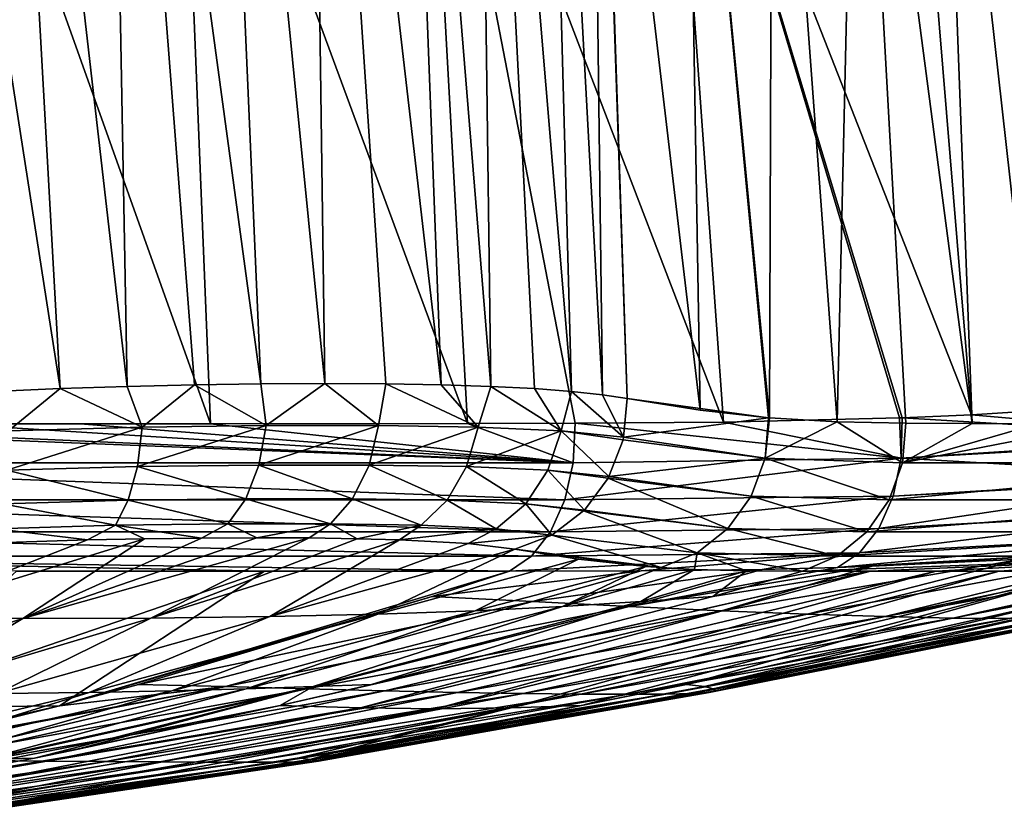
# Model space of a CAD drawing. Header units: metres. Extents: x -109 to 109, y -63 to 140.
# Tile 17 of 256: x -65.53 to -58.76, y -32.67 to -27.16. Entities that reach past the tile are written whole.
import ezdxf

# ---------------------------------------------------------------- set-up
doc = ezdxf.new("R2010")
doc.units = ezdxf.units.M
doc.layers.add('solid_502308_SW0001', color=7, linetype='CONTINUOUS')

msp = doc.modelspace()

# ---------------------------------------------------------------- linework, layer by layer
at = {"layer": 'solid_502308_SW0001'}
for points in [[(-63.875164, -29.665642, 18.285698), (-64.215843, -21.822145, 17.614407), (-64.937973, -21.831959, 18.023813)], [(-63.432301, -29.663374, 17.990814), (-63.542313, -21.821667, 17.124821), (-64.215843, -21.822145, 17.614407)], [(-63.875164, -29.665642, 18.285698), (-63.432301, -29.663374, 17.990814), (-64.215843, -21.822145, 17.614407)], [(-62.632378, -29.672432, 17.304811), (-62.930084, -21.830677, 16.564344), (-63.542313, -21.821667, 17.124821)], [(-63.014397, -29.665623, 17.660751), (-62.632378, -29.672432, 17.304811), (-63.542313, -21.821667, 17.124821)], [(-63.432301, -29.663374, 17.990814), (-63.014397, -29.665623, 17.660751), (-63.542313, -21.821667, 17.124821)], [(-65.255577, -29.699492, 18.910601), (-65.696861, -21.850935, 18.342606), (-66.475311, -21.878906, 18.557617)], [(-65.713165, -29.719168, 19.03071), (-65.255577, -29.699492, 18.910601), (-66.475311, -21.878906, 18.557617)], [(-64.79348, -29.683811, 18.746817), (-64.937973, -21.831959, 18.023813), (-65.696861, -21.850935, 18.342606)], [(-65.255577, -29.699492, 18.910601), (-64.79348, -29.683811, 18.746817), (-65.696861, -21.850935, 18.342606)], [(-64.331505, -29.67248, 18.538494), (-63.875164, -29.665642, 18.285698), (-64.937973, -21.831959, 18.023813)], [(-64.79348, -29.683811, 18.746817), (-64.331505, -29.67248, 18.538494), (-64.937973, -21.831959, 18.023813)], [(-62.290546, -29.683767, 16.929253), (-62.392784, -21.849314, 15.941181), (-62.930084, -21.830677, 16.564344)], [(-62.632378, -29.672432, 17.304811), (-62.290546, -29.683767, 16.929253), (-62.930084, -21.830677, 16.564344)], [(-61.734898, -29.719147, 16.14094), (-61.948219, -21.877754, 15.267713), (-62.392784, -21.849314, 15.941181)], [(-61.991016, -29.699469, 16.539499), (-61.734898, -29.719147, 16.14094), (-62.392784, -21.849314, 15.941181)], [(-62.290546, -29.683767, 16.929253), (-61.991016, -29.699469, 16.539499), (-62.392784, -21.849314, 15.941181)], [(-61.522213, -29.742203, 15.738014), (-61.62009, -21.938625, 14.566742), (-61.948219, -21.877754, 15.267713)], [(-61.734898, -29.719147, 16.14094), (-61.522213, -29.742203, 15.738014), (-61.948219, -21.877754, 15.267713)], [(-61.351486, -29.767998, 15.333252), (-61.547066, -23.927004, 14.779575), (-61.62009, -21.938625, 14.566742)], [(-61.522213, -29.742203, 15.738014), (-61.351486, -29.767998, 15.333252), (-61.62009, -21.938625, 14.566742)], [(-60.849564, -29.848476, 13.974977), (-60.95052, -23.900467, 13.162634), (-61.547066, -23.927004, 14.779575)], [(-60.849564, -29.848476, 13.974977), (-61.547066, -23.927004, 14.779575), (-61.351486, -29.767998, 15.333252)], [(-60.372978, -29.900629, 12.666815), (-60.351475, -23.903488, 11.556498), (-60.95052, -23.900467, 13.162634)], [(-60.378033, -29.90019, 12.680814), (-60.372978, -29.900629, 12.666815), (-60.95052, -23.900467, 13.162634)], [(-60.849564, -29.848476, 13.974977), (-60.378033, -29.90019, 12.680814), (-60.95052, -23.900467, 13.162634)], [(-60.372978, -29.900629, 12.666815), (-59.906223, -29.927763, 11.360024), (-60.351475, -23.903488, 11.556498)], [(-59.906223, -29.927763, 11.360024), (-59.768475, -23.913448, 9.94596), (-60.351475, -23.903488, 11.556498)], [(-59.906223, -29.927763, 11.360024), (-59.432911, -29.937037, 10.006852), (-59.768475, -23.913448, 9.94596)], [(-58.977348, -29.939146, 8.677713), (-59.202583, -23.92543, 8.327684), (-59.768475, -23.913448, 9.94596)], [(-59.432911, -29.937037, 10.006852), (-58.977348, -29.939146, 8.677713), (-59.768475, -23.913448, 9.94596)], [(-58.52636, -29.941572, 7.334815), (-58.654015, -23.933414, 6.701293), (-59.202583, -23.92543, 8.327684)], [(-58.977348, -29.939146, 8.677713), (-58.52636, -29.941572, 7.334815), (-59.202583, -23.92543, 8.327684)], [(-62.748657, -24.549223, -13.559797), (-61.077168, -24.536589, -12.27671), (-60.689476, -29.929922, -12.364872)], [(-61.077168, -24.536589, -12.27671), (-59.42342, -24.521927, -10.971699), (-58.981335, -29.880325, -11.04352)], [(-61.077168, -24.536589, -12.27671), (-58.981335, -29.880325, -11.04352), (-59.457951, -29.900372, -11.415137)], [(-59.476097, -29.901039, -11.429243), (-61.077168, -24.536589, -12.27671), (-59.457951, -29.900372, -11.415137)], [(-59.476097, -29.901039, -11.429243), (-60.689476, -29.929922, -12.364872), (-61.077168, -24.536589, -12.27671)], [(-59.42342, -24.521927, -10.971699), (-57.617428, -25.851103, -9.658201), (-57.23592, -29.76799, -9.668747)], [(-58.981335, -29.880325, -11.04352), (-59.42342, -24.521927, -10.971699), (-57.23592, -29.76799, -9.668747)], [(-64.219635, -29.942444, -15.009432), (-66.031891, -29.942436, -16.326023), (-66.143906, -24.554462, -16.05969)], [(-64.437805, -24.554499, -14.820246), (-64.219635, -29.942444, -15.009432), (-66.143906, -24.554462, -16.05969)], [(-64.437805, -24.554499, -14.820246), (-62.748657, -24.549223, -13.559797), (-62.452232, -29.939732, -13.699072)], [(-64.437805, -24.554499, -14.820246), (-62.452232, -29.939732, -13.699072), (-64.219635, -29.942444, -15.009432)], [(-62.748657, -24.549223, -13.559797), (-60.689476, -29.929922, -12.364872), (-61.70892, -29.937273, -13.139906)], [(-62.452232, -29.939732, -13.699072), (-62.748657, -24.549223, -13.559797), (-61.70892, -29.937273, -13.139906)], [(-64.689911, -29.964195, 18.684286), (-64.79348, -29.683811, 18.746817), (-65.255577, -29.699492, 18.910601)], [(-64.689911, -29.964195, 18.684286), (-64.331505, -29.67248, 18.538494), (-64.79348, -29.683811, 18.746817)], [(-64.689911, -29.964195, 18.684286), (-63.837109, -29.953424, 18.241259), (-64.331505, -29.67248, 18.538494)], [(-63.837109, -29.953424, 18.241259), (-63.875164, -29.665642, 18.285698), (-64.331505, -29.67248, 18.538494)], [(-63.837109, -29.953424, 18.241259), (-63.432301, -29.663374, 17.990814), (-63.875164, -29.665642, 18.285698)], [(-63.837109, -29.953424, 18.241259), (-63.062862, -29.953451, 17.678442), (-63.432301, -29.663374, 17.990814)], [(-63.062862, -29.953451, 17.678442), (-63.014397, -29.665623, 17.660751), (-63.432301, -29.663374, 17.990814)], [(-63.062862, -29.953451, 17.678442), (-62.378452, -29.964252, 17.004225), (-63.014397, -29.665623, 17.660751)], [(-62.378452, -29.964252, 17.004225), (-62.632378, -29.672432, 17.304811), (-63.014397, -29.665623, 17.660751)], [(-62.378452, -29.964252, 17.004225), (-62.290546, -29.683767, 16.929253), (-62.632378, -29.672432, 17.304811)], [(-62.378452, -29.964252, 17.004225), (-61.805965, -29.989162, 16.223137), (-62.290546, -29.683767, 16.929253)], [(-61.805965, -29.989162, 16.223137), (-61.991016, -29.699469, 16.539499), (-62.290546, -29.683767, 16.929253)], [(-65.610214, -29.98909, 18.987877), (-65.255577, -29.699492, 18.910601), (-65.713165, -29.719168, 19.03071)], [(-65.610214, -29.98909, 18.987877), (-64.689911, -29.964195, 18.684286), (-65.255577, -29.699492, 18.910601)], [(-61.805965, -29.989162, 16.223137), (-61.734898, -29.719147, 16.14094), (-61.991016, -29.699469, 16.539499)], [(-61.805965, -29.989162, 16.223137), (-61.376568, -30.034208, 15.342869), (-61.734898, -29.719147, 16.14094)], [(-61.376568, -30.034208, 15.342869), (-61.522213, -29.742203, 15.738014), (-61.734898, -29.719147, 16.14094)], [(-61.376568, -30.034208, 15.342869), (-61.351486, -29.767998, 15.333252), (-61.522213, -29.742203, 15.738014)], [(-61.376568, -30.034208, 15.342869), (-60.378033, -29.90019, 12.680814), (-61.351486, -29.767998, 15.333252)], [(-60.849564, -29.848476, 13.974977), (-61.351486, -29.767998, 15.333252), (-60.378033, -29.90019, 12.680814)], [(-57.234936, -30.034044, -9.642295), (-58.981335, -29.880325, -11.04352), (-57.23592, -29.76799, -9.668747)], [(-57.234936, -30.034044, -9.642295), (-59.457951, -29.900372, -11.415137), (-58.981335, -29.880325, -11.04352)], [(-61.722973, -30.209913, -13.120853), (-68.587906, -30.20982, -18.108017), (-68.573906, -29.937273, -18.127611)], [(-61.722973, -30.209913, -13.120853), (-68.573906, -29.937273, -18.127611), (-67.824303, -29.939701, -17.601845)], [(-61.722973, -30.209913, -13.120853), (-67.824303, -29.939701, -17.601845), (-66.031891, -29.942436, -16.326023)], [(-64.219635, -29.942444, -15.009432), (-65.117424, -29.942736, -15.665037), (-66.031891, -29.942436, -16.326023)], [(-61.722973, -30.209913, -13.120853), (-66.031891, -29.942436, -16.326023), (-65.117424, -29.942736, -15.665037)], [(-61.722973, -30.209913, -13.120853), (-65.117424, -29.942736, -15.665037), (-64.219635, -29.942444, -15.009432)], [(-64.723373, -30.236036, 18.589985), (-63.837109, -29.953424, 18.241259), (-64.689911, -29.964195, 18.684286)], [(-64.723373, -30.236036, 18.589985), (-63.888218, -30.225281, 18.155281), (-63.837109, -29.953424, 18.241259)], [(-61.722973, -30.209913, -13.120853), (-64.219635, -29.942444, -15.009432), (-62.452232, -29.939732, -13.699072)], [(-63.888218, -30.225281, 18.155281), (-63.062862, -29.953451, 17.678442), (-63.837109, -29.953424, 18.241259)], [(-63.888218, -30.225281, 18.155281), (-63.128796, -30.225307, 17.603233), (-63.062862, -29.953451, 17.678442)], [(-63.128796, -30.225307, 17.603233), (-62.378452, -29.964252, 17.004225), (-63.062862, -29.953451, 17.678442)], [(-61.722973, -30.209913, -13.120853), (-62.452232, -29.939732, -13.699072), (-61.70892, -29.937273, -13.139906)], [(-59.465916, -30.17856, -11.391691), (-61.722973, -30.209913, -13.120853), (-61.70892, -29.937273, -13.139906)], [(-59.465916, -30.17856, -11.391691), (-61.70892, -29.937273, -13.139906), (-60.689476, -29.929922, -12.364872)], [(-61.376568, -30.034208, 15.342869), (-60.402493, -30.178555, 12.679841), (-60.378033, -29.90019, 12.680814)], [(-59.465916, -30.17856, -11.391691), (-60.689476, -29.929922, -12.364872), (-59.476097, -29.901039, -11.429243)], [(-60.402493, -30.178555, 12.679841), (-60.372978, -29.900629, 12.666815), (-60.378033, -29.90019, 12.680814)], [(-60.402493, -30.178555, 12.679841), (-59.906223, -29.927763, 11.360024), (-60.372978, -29.900629, 12.666815)], [(-60.402493, -30.178555, 12.679841), (-59.455315, -30.209747, 9.999432), (-59.906223, -29.927763, 11.360024)], [(-59.455315, -30.209747, 9.999432), (-59.432911, -29.937037, 10.006852), (-59.906223, -29.927763, 11.360024)], [(-59.465916, -30.17856, -11.391691), (-59.476097, -29.901039, -11.429243), (-59.457951, -29.900372, -11.415137)], [(-57.234936, -30.034044, -9.642295), (-59.465916, -30.17856, -11.391691), (-59.457951, -29.900372, -11.415137)], [(-59.455315, -30.209747, 9.999432), (-58.977348, -29.939146, 8.677713), (-59.432911, -29.937037, 10.006852)], [(-59.455315, -30.209747, 9.999432), (-58.52636, -29.941572, 7.334815), (-58.977348, -29.939146, 8.677713)], [(-59.455315, -30.209747, 9.999432), (-58.078613, -29.942945, 5.972216), (-58.52636, -29.941572, 7.334815)], [(-59.455315, -30.209747, 9.999432), (-56.833412, -30.209648, 1.928764), (-58.078613, -29.942945, 5.972216)], [(-65.622246, -30.260757, 18.888069), (-64.689911, -29.964195, 18.684286), (-65.610214, -29.98909, 18.987877)], [(-65.622246, -30.260757, 18.888069), (-64.723373, -30.236036, 18.589985), (-64.689911, -29.964195, 18.684286)], [(-63.128796, -30.225307, 17.603233), (-62.457752, -30.236095, 16.943214), (-62.378452, -29.964252, 17.004225)], [(-62.457752, -30.236095, 16.943214), (-61.805965, -29.989162, 16.223137), (-62.378452, -29.964252, 17.004225)], [(-62.457752, -30.236095, 16.943214), (-61.897129, -30.260834, 16.180788), (-61.805965, -29.989162, 16.223137)], [(-61.897129, -30.260834, 16.180788), (-61.477226, -30.305222, 15.324737), (-61.805965, -29.989162, 16.223137)], [(-61.805965, -29.989162, 16.223137), (-61.477226, -30.305222, 15.324737), (-61.380547, -30.05138, 15.342612)], [(-61.805965, -29.989162, 16.223137), (-61.380547, -30.05138, 15.342612), (-61.376568, -30.034208, 15.342869)], [(-61.380547, -30.05138, 15.342612), (-61.477226, -30.305222, 15.324737), (-60.402493, -30.178555, 12.679841)], [(-61.376568, -30.034208, 15.342869), (-61.380547, -30.05138, 15.342612), (-60.402493, -30.178555, 12.679841)], [(-57.234936, -30.034044, -9.642295), (-57.236431, -30.051395, -9.638558), (-59.465916, -30.17856, -11.391691)], [(-57.236431, -30.051395, -9.638558), (-57.283237, -30.305115, -9.552164), (-59.465916, -30.17856, -11.391691)], [(-61.781292, -30.465841, -13.043228), (-68.643677, -30.465639, -18.028591), (-68.587906, -30.20982, -18.108017)], [(-61.722973, -30.209913, -13.120853), (-61.781292, -30.465841, -13.043228), (-68.587906, -30.20982, -18.108017)], [(-63.978439, -30.457069, 18.006811), (-63.888218, -30.225281, 18.155281), (-64.723373, -30.236036, 18.589985)], [(-63.978439, -30.457069, 18.006811), (-63.242184, -30.457096, 17.471603), (-63.888218, -30.225281, 18.155281)], [(-63.242184, -30.457096, 17.471603), (-63.128796, -30.225307, 17.603233), (-63.888218, -30.225281, 18.155281)], [(-63.242184, -30.457096, 17.471603), (-62.592216, -30.467909, 16.833258), (-63.128796, -30.225307, 17.603233)], [(-62.592216, -30.467909, 16.833258), (-62.457752, -30.236095, 16.943214), (-63.128796, -30.225307, 17.603233)], [(-59.465916, -30.17856, -11.391691), (-61.781292, -30.465841, -13.043228), (-61.722973, -30.209913, -13.120853)], [(-59.521561, -30.439396, -11.309044), (-61.781292, -30.465841, -13.043228), (-59.465916, -30.17856, -11.391691)], [(-61.477226, -30.305222, 15.324737), (-60.498283, -30.439434, 12.652491), (-60.402493, -30.178555, 12.679841)], [(-60.498283, -30.439434, 12.652491), (-59.547112, -30.465754, 9.967906), (-60.402493, -30.178555, 12.679841)], [(-60.402493, -30.178555, 12.679841), (-59.547112, -30.465754, 9.967906), (-59.455315, -30.209747, 9.999432)], [(-59.547112, -30.465754, 9.967906), (-56.92617, -30.465548, 1.900341), (-56.833412, -30.209648, 1.928764)], [(-59.455315, -30.209747, 9.999432), (-59.547112, -30.465754, 9.967906), (-56.833412, -30.209648, 1.928764)], [(-57.283237, -30.305115, -9.552164), (-59.521561, -30.439396, -11.309044), (-59.465916, -30.17856, -11.391691)], [(-65.652916, -30.49242, 18.716894), (-64.786461, -30.467852, 18.428152), (-65.622246, -30.260757, 18.888069)], [(-64.786461, -30.467852, 18.428152), (-64.723373, -30.236036, 18.589985), (-65.622246, -30.260757, 18.888069)], [(-64.786461, -30.467852, 18.428152), (-63.978439, -30.457069, 18.006811), (-64.723373, -30.236036, 18.589985)], [(-62.592216, -30.467909, 16.833258), (-62.050472, -30.492496, 16.098772), (-62.457752, -30.236095, 16.943214)], [(-62.050472, -30.492496, 16.098772), (-61.897129, -30.260834, 16.180788), (-62.457752, -30.236095, 16.943214)], [(-62.050472, -30.492496, 16.098772), (-61.645969, -30.536074, 15.278456), (-61.897129, -30.260834, 16.180788)], [(-61.897129, -30.260834, 16.180788), (-61.645969, -30.536074, 15.278456), (-61.483372, -30.316502, 15.323256)], [(-61.897129, -30.260834, 16.180788), (-61.483372, -30.316502, 15.323256), (-61.477226, -30.305222, 15.324737)], [(-61.483372, -30.316502, 15.323256), (-61.645969, -30.536074, 15.278456), (-60.65797, -30.66267, 12.60104)], [(-61.477226, -30.305222, 15.324737), (-61.483372, -30.316502, 15.323256), (-60.498283, -30.439434, 12.652491)], [(-61.483372, -30.316502, 15.323256), (-60.65797, -30.66267, 12.60104), (-60.498283, -30.439434, 12.652491)], [(-57.286575, -30.316515, -9.546717), (-59.619869, -30.662588, -11.173093), (-59.521561, -30.439396, -11.309044)], [(-57.286575, -30.316515, -9.546717), (-57.379253, -30.536013, -9.405864), (-59.619869, -30.662588, -11.173093)], [(-57.283237, -30.305115, -9.552164), (-57.286575, -30.316515, -9.546717), (-59.521561, -30.439396, -11.309044)], [(-61.879257, -30.685871, -12.913177), (-68.737045, -30.685579, -17.895283), (-68.643677, -30.465639, -18.028591)], [(-61.781292, -30.465841, -13.043228), (-61.879257, -30.685871, -12.913177), (-68.643677, -30.465639, -18.028591)], [(-65.699577, -30.664639, 18.488701), (-64.873833, -30.640188, 18.212341), (-65.652916, -30.49242, 18.716894)], [(-64.873833, -30.640188, 18.212341), (-64.786461, -30.467852, 18.428152), (-65.652916, -30.49242, 18.716894)], [(-64.873833, -30.640188, 18.212341), (-64.100166, -30.629343, 17.808277), (-64.786461, -30.467852, 18.428152)], [(-64.100166, -30.629343, 17.808277), (-63.978439, -30.457069, 18.006811), (-64.786461, -30.467852, 18.428152)], [(-64.100166, -30.629343, 17.808277), (-63.39349, -30.629368, 17.294577), (-63.978439, -30.457069, 18.006811)], [(-63.39349, -30.629368, 17.294577), (-63.242184, -30.457096, 17.471603), (-63.978439, -30.457069, 18.006811)], [(-63.39349, -30.629368, 17.294577), (-62.770542, -30.640247, 16.683563), (-63.242184, -30.457096, 17.471603)], [(-62.770542, -30.640247, 16.683563), (-62.592216, -30.467909, 16.833258), (-63.242184, -30.457096, 17.471603)], [(-62.770542, -30.640247, 16.683563), (-62.253128, -30.664713, 15.983965), (-62.592216, -30.467909, 16.833258)], [(-62.253128, -30.664713, 15.983965), (-62.050472, -30.492496, 16.098772), (-62.592216, -30.467909, 16.833258)], [(-62.253128, -30.664713, 15.983965), (-61.871609, -30.709044, 15.206931), (-62.050472, -30.492496, 16.098772)], [(-62.050472, -30.492496, 16.098772), (-61.871609, -30.709044, 15.206931), (-61.651615, -30.541824, 15.276769)], [(-62.050472, -30.492496, 16.098772), (-61.651615, -30.541824, 15.276769), (-61.645969, -30.536074, 15.278456)], [(-59.521561, -30.439396, -11.309044), (-61.879257, -30.685871, -12.913177), (-61.781292, -30.465841, -13.043228)], [(-59.619869, -30.662588, -11.173093), (-61.879257, -30.685871, -12.913177), (-59.521561, -30.439396, -11.309044)], [(-60.65797, -30.66267, 12.60104), (-59.701046, -30.685862, 9.914837), (-60.498283, -30.439434, 12.652491)], [(-60.498283, -30.439434, 12.652491), (-59.701046, -30.685862, 9.914837), (-59.547112, -30.465754, 9.967906)], [(-59.701046, -30.685862, 9.914837), (-57.081837, -30.685564, 1.852826), (-56.92617, -30.465548, 1.900341)], [(-59.547112, -30.465754, 9.967906), (-59.701046, -30.685862, 9.914837), (-56.92617, -30.465548, 1.900341)], [(-61.651615, -30.541824, 15.276769), (-61.871609, -30.709044, 15.206931), (-60.869106, -30.830853, 12.529502)], [(-61.645969, -30.536074, 15.278456), (-61.651615, -30.541824, 15.276769), (-60.65797, -30.66267, 12.60104)], [(-61.651615, -30.541824, 15.276769), (-60.869106, -30.830853, 12.529502), (-60.65797, -30.66267, 12.60104)], [(-57.382633, -30.541828, -9.40096), (-59.75317, -30.830738, -10.994437), (-59.619869, -30.662588, -11.173093)], [(-57.382633, -30.541828, -9.40096), (-57.516876, -30.709038, -9.213185), (-59.75317, -30.830738, -10.994437)], [(-57.379253, -30.536013, -9.405864), (-57.382633, -30.541828, -9.40096), (-59.619869, -30.662588, -11.173093)], [(-65.699577, -30.664639, 18.488701), (-65.068207, -30.740484, 17.9995), (-64.873833, -30.640188, 18.212341)], [(-64.873833, -30.640188, 18.212341), (-65.068207, -30.740484, 17.9995), (-64.674461, -30.732491, 17.820213)], [(-64.873833, -30.640188, 18.212341), (-64.282562, -30.72773, 17.601908), (-64.100166, -30.629343, 17.808277)], [(-64.873833, -30.640188, 18.212341), (-64.674461, -30.732491, 17.820213), (-64.282562, -30.72773, 17.601908)], [(-64.100166, -30.629343, 17.808277), (-64.282562, -30.72773, 17.601908), (-63.901382, -30.726145, 17.347757)], [(-64.100166, -30.629343, 17.808277), (-63.901382, -30.726145, 17.347757), (-63.39349, -30.629368, 17.294577)], [(-63.39349, -30.629368, 17.294577), (-63.901382, -30.726145, 17.347757), (-63.54137, -30.727684, 17.064138)], [(-63.39349, -30.629368, 17.294577), (-63.54137, -30.727684, 17.064138), (-63.211864, -30.732395, 16.759022)], [(-63.39349, -30.629368, 17.294577), (-63.211864, -30.732395, 16.759022), (-62.770542, -30.640247, 16.683563)], [(-62.770542, -30.640247, 16.683563), (-63.211864, -30.732395, 16.759022), (-62.918816, -30.740347, 16.439863)], [(-62.770542, -30.640247, 16.683563), (-62.918816, -30.740347, 16.439863), (-62.253128, -30.664713, 15.983965)], [(-62.009544, -30.853535, -12.740438), (-68.861023, -30.853172, -17.718075), (-68.737045, -30.685579, -17.895283)], [(-61.879257, -30.685871, -12.913177), (-62.009544, -30.853535, -12.740438), (-68.737045, -30.685579, -17.895283)], [(-65.699577, -30.664639, 18.488701), (-65.839111, -30.766102, 18.242744), (-65.068207, -30.740484, 17.9995)], [(-62.253128, -30.664713, 15.983965), (-62.918816, -30.740347, 16.439863), (-62.446438, -30.76597, 15.779492)], [(-62.253128, -30.664713, 15.983965), (-62.446438, -30.76597, 15.779492), (-61.871609, -30.709044, 15.206931)], [(-59.619869, -30.662588, -11.173093), (-62.009544, -30.853535, -12.740438), (-61.879257, -30.685871, -12.913177)], [(-59.75317, -30.830738, -10.994437), (-62.009544, -30.853535, -12.740438), (-59.619869, -30.662588, -11.173093)], [(-60.869106, -30.830853, 12.529502), (-59.905586, -30.853582, 9.844195), (-60.65797, -30.66267, 12.60104)], [(-60.65797, -30.66267, 12.60104), (-59.905586, -30.853582, 9.844195), (-59.701046, -30.685862, 9.914837)], [(-59.905586, -30.853582, 9.844195), (-57.28875, -30.853216, 1.789774), (-57.081837, -30.685564, 1.852826)], [(-59.701046, -30.685862, 9.914837), (-59.905586, -30.853582, 9.844195), (-57.081837, -30.685564, 1.852826)], [(-66.446548, -31.279039, 15.746587), (-64.674461, -30.732491, 17.820213), (-65.068207, -30.740484, 17.9995)], [(-66.446548, -31.279039, 15.746587), (-65.512512, -31.282457, 15.12295), (-64.674461, -30.732491, 17.820213)], [(-66.446548, -31.279039, 15.746587), (-65.068207, -30.740484, 17.9995), (-65.839111, -30.766102, 18.242744)], [(-65.512512, -31.282457, 15.12295), (-63.901382, -30.726145, 17.347757), (-64.282562, -30.72773, 17.601908)], [(-65.512512, -31.282457, 15.12295), (-63.54137, -30.727684, 17.064138), (-63.901382, -30.726145, 17.347757)], [(-65.512512, -31.282457, 15.12295), (-64.63076, -31.279039, 14.427333), (-63.54137, -30.727684, 17.064138)], [(-65.512512, -31.282457, 15.12295), (-64.282562, -30.72773, 17.601908), (-64.674461, -30.732491, 17.820213)], [(-64.63076, -31.279039, 14.427333), (-63.211864, -30.732395, 16.759022), (-63.54137, -30.727684, 17.064138)], [(-64.63076, -31.279039, 14.427333), (-62.918816, -30.740347, 16.439863), (-63.211864, -30.732395, 16.759022)], [(-64.63076, -31.279039, 14.427333), (-63.813038, -31.268854, 13.670877), (-62.918816, -30.740347, 16.439863)], [(-63.813038, -31.268854, 13.670877), (-62.446438, -30.76597, 15.779492), (-62.918816, -30.740347, 16.439863)], [(-63.813038, -31.268854, 13.670877), (-62.125484, -30.804575, 15.119419), (-62.446438, -30.76597, 15.779492)], [(-61.871609, -30.709044, 15.206931), (-62.446438, -30.76597, 15.779492), (-62.125484, -30.804575, 15.119419)], [(-61.871609, -30.709044, 15.206931), (-62.125484, -30.804575, 15.119419), (-61.118904, -30.93062, 12.452975)], [(-61.871609, -30.709044, 15.206931), (-61.118904, -30.93062, 12.452975), (-60.869106, -30.830853, 12.529502)], [(-57.516876, -30.709038, -9.213185), (-57.678448, -30.804562, -8.998691), (-59.903126, -30.930487, -10.780558)], [(-57.516876, -30.709038, -9.213185), (-59.903126, -30.930487, -10.780558), (-59.75317, -30.830738, -10.994437)], [(-59.576454, -31.268568, -7.842073), (-57.149429, -30.765944, -8.48881), (-56.666981, -30.740185, -7.836076)], [(-59.109676, -31.278757, -6.830536), (-59.576454, -31.268568, -7.842073), (-56.666981, -30.740185, -7.836076)], [(-59.576454, -31.268568, -7.842073), (-57.678448, -30.804562, -8.998691), (-57.149429, -30.765944, -8.48881)], [(-59.109676, -31.278757, -6.830536), (-56.455257, -30.73226, -7.461298), (-56.267155, -30.727551, -7.0546)], [(-58.720551, -31.282177, -5.776906), (-59.109676, -31.278757, -6.830536), (-56.267155, -30.727551, -7.0546)], [(-59.109676, -31.278757, -6.830536), (-56.666981, -30.740185, -7.836076), (-56.455257, -30.73226, -7.461298)], [(-63.813038, -31.268854, 13.670877), (-63.067699, -31.252064, 12.866035), (-62.125484, -30.804575, 15.119419)], [(-63.067699, -31.252064, 12.866035), (-61.687248, -30.87326, 13.968921), (-62.125484, -30.804575, 15.119419)], [(-59.75317, -30.830738, -10.994437), (-61.255054, -30.953991, -11.839051), (-62.162544, -30.955465, -12.537814)], [(-59.75317, -30.830738, -10.994437), (-62.162544, -30.955465, -12.537814), (-62.009544, -30.853535, -12.740438)], [(-61.223156, -30.92276, 12.733791), (-62.125484, -30.804575, 15.119419), (-61.687248, -30.87326, 13.968921)], [(-61.118904, -30.93062, 12.452975), (-62.125484, -30.804575, 15.119419), (-61.223156, -30.92276, 12.733791)], [(-59.75317, -30.830738, -10.994437), (-60.423439, -30.943411, -11.191999), (-61.255054, -30.953991, -11.839051)], [(-60.869106, -30.830853, 12.529502), (-61.118904, -30.93062, 12.452975), (-60.887615, -30.943605, 11.82866)], [(-60.869106, -30.830853, 12.529502), (-60.887615, -30.943605, 11.82866), (-60.529556, -30.954147, 10.83883)], [(-60.869106, -30.830853, 12.529502), (-60.529556, -30.954147, 10.83883), (-60.145405, -30.956362, 9.761221)], [(-60.869106, -30.830853, 12.529502), (-60.145405, -30.956362, 9.761221), (-59.905586, -30.853582, 9.844195)], [(-59.75317, -30.830738, -10.994437), (-59.903126, -30.930487, -10.780558), (-60.423439, -30.943411, -11.191999)], [(-60.111622, -31.251774, -8.799717), (-58.634548, -30.873058, -9.769089), (-57.678448, -30.804562, -8.998691)], [(-59.576454, -31.268568, -7.842073), (-60.111622, -31.251774, -8.799717), (-57.678448, -30.804562, -8.998691)], [(-59.903126, -30.930487, -10.780558), (-57.678448, -30.804562, -8.998691), (-59.665623, -30.922543, -10.592457)], [(-59.665623, -30.922543, -10.592457), (-57.678448, -30.804562, -8.998691), (-58.634548, -30.873058, -9.769089)], [(-68.861023, -30.853172, -17.718075), (-62.162544, -30.955465, -12.537814), (-63.84911, -30.955963, -13.807996)], [(-62.009544, -30.853535, -12.740438), (-62.162544, -30.955465, -12.537814), (-68.861023, -30.853172, -17.718075)], [(-68.861023, -30.853172, -17.718075), (-63.84911, -30.955963, -13.807996), (-65.555946, -30.955753, -15.062944)], [(-63.067699, -31.252064, 12.866035), (-62.39748, -31.228962, 12.02611), (-61.687248, -30.87326, 13.968921)], [(-62.39748, -31.228962, 12.02611), (-61.223156, -30.92276, 12.733791), (-61.687248, -30.87326, 13.968921)], [(-60.703377, -31.228664, -9.696754), (-59.665623, -30.922543, -10.592457), (-58.634548, -30.873058, -9.769089)], [(-60.111622, -31.251774, -8.799717), (-60.703377, -31.228664, -9.696754), (-58.634548, -30.873058, -9.769089)], [(-57.28875, -30.853216, 1.789774), (-60.145405, -30.956362, 9.761221), (-59.677715, -30.955982, 8.411677)], [(-59.905586, -30.853582, 9.844195), (-60.145405, -30.956362, 9.761221), (-57.28875, -30.853216, 1.789774)], [(-57.28875, -30.853216, 1.789774), (-59.677715, -30.955982, 8.411677), (-59.225235, -30.955542, 7.072993)], [(-57.28875, -30.853216, 1.789774), (-59.225235, -30.955542, 7.072993), (-58.790215, -30.955341, 5.7521)], [(-57.28875, -30.853216, 1.789774), (-58.790215, -30.955341, 5.7521), (-58.15493, -30.955738, 3.756471)], [(-66.59417, -31.896368, -10.776226), (-65.555946, -30.955753, -15.062944), (-63.84911, -30.955963, -13.807996)], [(-66.59417, -31.896368, -10.776226), (-63.84911, -30.955963, -13.807996), (-65.260109, -31.882048, -9.762712)], [(-65.260109, -31.882048, -9.762712), (-62.162544, -30.955465, -12.537814), (-62.693737, -31.130222, -12.062069)], [(-63.84911, -30.955963, -13.807996), (-62.162544, -30.955465, -12.537814), (-65.260109, -31.882048, -9.762712)], [(-63.7407, -31.8818, 7.673551), (-63.188984, -31.896116, 6.091473), (-59.677715, -30.955982, 8.411677)], [(-63.113018, -31.73572, 8.037964), (-63.7407, -31.8818, 7.673551), (-59.677715, -30.955982, 8.411677)], [(-63.188984, -31.896116, 6.091473), (-59.225235, -30.955542, 7.072993), (-59.677715, -30.955982, 8.411677)], [(-63.188984, -31.896116, 6.091473), (-62.66983, -31.903278, 4.493683), (-59.225235, -30.955542, 7.072993)], [(-60.763126, -31.130558, 9.40244), (-63.113018, -31.73572, 8.037964), (-59.677715, -30.955982, 8.411677)], [(-62.693737, -31.130222, -12.062069), (-62.162544, -30.955465, -12.537814), (-61.255054, -30.953991, -11.839051)], [(-62.002991, -31.165218, -11.318481), (-62.693737, -31.130222, -12.062069), (-61.255054, -30.953991, -11.839051)], [(-62.66983, -31.903278, 4.493683), (-58.790215, -30.955341, 5.7521), (-59.225235, -30.955542, 7.072993)], [(-62.66983, -31.903278, 4.493683), (-62.150677, -31.896116, 2.895894), (-58.790215, -30.955341, 5.7521)], [(-62.39748, -31.228962, 12.02611), (-61.797955, -31.199949, 11.163483), (-61.223156, -30.92276, 12.733791)], [(-62.150677, -31.896116, 2.895894), (-58.15493, -30.955738, 3.756471), (-58.790215, -30.955341, 5.7521)], [(-62.150677, -31.896116, 2.895894), (-61.667114, -31.881802, 1.291673), (-58.15493, -30.955738, 3.756471)], [(-62.002991, -31.165218, -11.318481), (-61.255054, -30.953991, -11.839051), (-60.423439, -30.943411, -11.191999)], [(-61.33857, -31.19964, -10.533568), (-62.002991, -31.165218, -11.318481), (-60.423439, -30.943411, -11.191999)], [(-61.797955, -31.199949, 11.163483), (-61.118904, -30.93062, 12.452975), (-61.223156, -30.92276, 12.733791)], [(-61.797955, -31.199949, 11.163483), (-60.887615, -30.943605, 11.82866), (-61.118904, -30.93062, 12.452975)], [(-61.797955, -31.199949, 11.163483), (-61.256817, -31.165539, 10.289099), (-60.887615, -30.943605, 11.82866)], [(-61.667114, -31.881802, 1.291673), (-60.943058, -31.735296, 1.366008), (-58.15493, -30.955738, 3.756471)], [(-61.33857, -31.19964, -10.533568), (-59.903126, -30.930487, -10.780558), (-59.665623, -30.922543, -10.592457)], [(-60.703377, -31.228664, -9.696754), (-61.33857, -31.19964, -10.533568), (-59.665623, -30.922543, -10.592457)], [(-61.33857, -31.19964, -10.533568), (-60.423439, -30.943411, -11.191999), (-59.903126, -30.930487, -10.780558)], [(-61.256817, -31.165539, 10.289099), (-60.529556, -30.954147, 10.83883), (-60.887615, -30.943605, 11.82866)], [(-61.256817, -31.165539, 10.289099), (-60.763126, -31.130558, 9.40244), (-60.529556, -30.954147, 10.83883)], [(-60.943058, -31.735296, 1.366008), (-58.240578, -31.13022, 1.643284), (-58.15493, -30.955738, 3.756471)], [(-60.529556, -30.954147, 10.83883), (-60.763126, -31.130558, 9.40244), (-60.145405, -30.956362, 9.761221)], [(-60.763126, -31.130558, 9.40244), (-59.677715, -30.955982, 8.411677), (-60.145405, -30.956362, 9.761221)], [(-65.260109, -31.882048, -9.762712), (-62.693737, -31.130222, -12.062069), (-64.717094, -31.735294, -10.249279)], [(-64.717094, -31.735294, -10.249279), (-62.693737, -31.130222, -12.062069), (-62.002991, -31.165218, -11.318481)], [(-64.11731, -31.749098, -9.632615), (-64.717094, -31.735294, -10.249279), (-62.002991, -31.165218, -11.318481)], [(-64.11731, -31.749098, -9.632615), (-62.002991, -31.165218, -11.318481), (-61.33857, -31.19964, -10.533568)], [(-63.514107, -31.749514, 8.798841), (-63.113018, -31.73572, 8.037964), (-61.256817, -31.165539, 10.289099)], [(-63.514107, -31.749514, 8.798841), (-61.256817, -31.165539, 10.289099), (-61.797955, -31.199949, 11.163483)], [(-61.256817, -31.165539, 10.289099), (-63.113018, -31.73572, 8.037964), (-60.763126, -31.130558, 9.40244)], [(-60.820278, -31.749096, 0.514562), (-58.240578, -31.13022, 1.643284), (-60.943058, -31.735296, 1.366008)], [(-60.820278, -31.749096, 0.514562), (-58.118828, -31.165216, 0.635697), (-58.240578, -31.13022, 1.643284)], [(-60.820278, -31.749096, 0.514562), (-60.759041, -31.766369, -0.354631), (-58.118828, -31.165216, 0.635697)], [(-60.759041, -31.766369, -0.354631), (-58.042664, -31.19964, -0.389849), (-58.118828, -31.165216, 0.635697)], [(-64.486092, -31.780453, 10.267378), (-62.39748, -31.228962, 12.02611), (-63.067699, -31.252064, 12.866035)], [(-64.486092, -31.780453, 10.267378), (-63.975395, -31.766775, 9.537913), (-62.39748, -31.228962, 12.02611)], [(-63.556881, -31.766369, -8.965427), (-64.11731, -31.749098, -9.632615), (-61.33857, -31.19964, -10.533568)], [(-63.975395, -31.766775, 9.537913), (-61.797955, -31.199949, 11.163483), (-62.39748, -31.228962, 12.02611)], [(-63.975395, -31.766775, 9.537913), (-63.514107, -31.749514, 8.798841), (-61.797955, -31.199949, 11.163483)], [(-63.556881, -31.766369, -8.965427), (-61.33857, -31.19964, -10.533568), (-60.703377, -31.228664, -9.696754)], [(-63.020855, -31.780056, -8.254212), (-63.556881, -31.766369, -8.965427), (-60.703377, -31.228664, -9.696754)], [(-63.020855, -31.780056, -8.254212), (-60.703377, -31.228664, -9.696754), (-60.111622, -31.251774, -8.799717)], [(-60.787209, -31.790424, -2.155501), (-58.069176, -31.251772, -2.51375), (-58.020649, -31.228662, -1.440205)], [(-60.743431, -31.780056, -1.245093), (-60.787209, -31.790424, -2.155501), (-58.020649, -31.228662, -1.440205)], [(-60.759041, -31.766369, -0.354631), (-60.743431, -31.780056, -1.245093), (-58.042664, -31.19964, -0.389849)], [(-60.743431, -31.780056, -1.245093), (-58.020649, -31.228662, -1.440205), (-58.042664, -31.19964, -0.389849)], [(-67.13414, -31.803776, 12.890926), (-65.512512, -31.282457, 15.12295), (-66.446548, -31.279039, 15.746587)], [(-67.13414, -31.803776, 12.890926), (-66.385345, -31.802357, 12.300742), (-65.512512, -31.282457, 15.12295)], [(-66.385345, -31.802357, 12.300742), (-64.63076, -31.279039, 14.427333), (-65.512512, -31.282457, 15.12295)], [(-66.385345, -31.802357, 12.300742), (-65.69043, -31.798065, 11.659612), (-64.63076, -31.279039, 14.427333)], [(-65.69043, -31.798065, 11.659612), (-63.813038, -31.268854, 13.670877), (-64.63076, -31.279039, 14.427333)], [(-65.69043, -31.798065, 11.659612), (-65.056541, -31.790813, 10.978081), (-63.813038, -31.268854, 13.670877)], [(-65.056541, -31.790813, 10.978081), (-63.067699, -31.252064, 12.866035), (-63.813038, -31.268854, 13.670877)], [(-65.056541, -31.790813, 10.978081), (-64.486092, -31.780453, 10.267378), (-63.067699, -31.252064, 12.866035)], [(-62.521149, -31.790424, -7.491956), (-63.020855, -31.780056, -8.254212), (-60.111622, -31.251774, -8.799717)], [(-62.521149, -31.790424, -7.491956), (-60.111622, -31.251774, -8.799717), (-59.576454, -31.268568, -7.842073)], [(-62.06879, -31.79768, -6.678381), (-62.521149, -31.790424, -7.491956), (-59.576454, -31.268568, -7.842073)], [(-62.06879, -31.79768, -6.678381), (-59.576454, -31.268568, -7.842073), (-59.109676, -31.278757, -6.830536)], [(-61.673729, -31.801975, -5.819239), (-62.06879, -31.79768, -6.678381), (-59.109676, -31.278757, -6.830536)], [(-61.673729, -31.801975, -5.819239), (-59.109676, -31.278757, -6.830536), (-58.720551, -31.282177, -5.776906)], [(-61.343777, -31.803396, -4.924591), (-61.673729, -31.801975, -5.819239), (-58.720551, -31.282177, -5.776906)], [(-61.343777, -31.803396, -4.924591), (-58.720551, -31.282177, -5.776906), (-58.416046, -31.278757, -4.695781)], [(-61.084843, -31.801975, -4.006865), (-61.343777, -31.803396, -4.924591), (-58.416046, -31.278757, -4.695781)], [(-61.084843, -31.801975, -4.006865), (-58.416046, -31.278757, -4.695781), (-58.199108, -31.268568, -3.603065)], [(-60.89946, -31.79768, -3.079589), (-61.084843, -31.801975, -4.006865), (-58.199108, -31.268568, -3.603065)], [(-60.89946, -31.79768, -3.079589), (-58.199108, -31.268568, -3.603065), (-58.069176, -31.251772, -2.51375)], [(-60.787209, -31.790424, -2.155501), (-60.89946, -31.79768, -3.079589), (-58.069176, -31.251772, -2.51375)], [(-67.051956, -32.267403, 9.08287), (-65.056541, -31.790813, 10.978081), (-65.69043, -31.798065, 11.659612)], [(-67.051956, -32.267403, 9.08287), (-66.582794, -32.264057, 8.500924), (-65.056541, -31.790813, 10.978081)], [(-66.713882, -32.242004, -8.460192), (-66.484734, -32.188461, -8.665481), (-64.11731, -31.749098, -9.632615)], [(-66.243507, -32.251316, -7.937553), (-66.713882, -32.242004, -8.460192), (-64.11731, -31.749098, -9.632615)], [(-66.582794, -32.264057, 8.500924), (-64.486092, -31.780453, 10.267378), (-65.056541, -31.790813, 10.978081)], [(-66.582794, -32.264057, 8.500924), (-66.162918, -32.259033, 7.904207), (-64.486092, -31.780453, 10.267378)], [(-66.484734, -32.188461, -8.665481), (-65.260109, -31.882048, -9.762712), (-64.11731, -31.749098, -9.632615)], [(-66.243507, -32.251316, -7.937553), (-64.11731, -31.749098, -9.632615), (-63.556881, -31.766369, -8.965427)], [(-65.786041, -32.258572, -7.39022), (-66.243507, -32.251316, -7.937553), (-63.556881, -31.766369, -8.965427)], [(-66.162918, -32.259033, 7.904207), (-63.975395, -31.766775, 9.537913), (-64.486092, -31.780453, 10.267378)], [(-66.162918, -32.259033, 7.904207), (-65.783821, -32.251785, 7.300134), (-63.975395, -31.766775, 9.537913)], [(-65.786041, -32.258572, -7.39022), (-63.556881, -31.766369, -8.965427), (-63.020855, -31.780056, -8.254212)], [(-65.348183, -32.263603, -6.806362), (-65.786041, -32.258572, -7.39022), (-63.020855, -31.780056, -8.254212)], [(-65.783821, -32.251785, 7.300134), (-65.43222, -32.242489, 6.691398), (-63.514107, -31.749514, 8.798841)], [(-65.783821, -32.251785, 7.300134), (-63.514107, -31.749514, 8.798841), (-63.975395, -31.766775, 9.537913)], [(-63.514107, -31.749514, 8.798841), (-65.43222, -32.242489, 6.691398), (-65.16394, -32.188503, 6.847187)], [(-65.348183, -32.263603, -6.806362), (-63.020855, -31.780056, -8.254212), (-62.521149, -31.790424, -7.491956)], [(-64.939606, -32.266953, -6.180194), (-65.348183, -32.263603, -6.806362), (-62.521149, -31.790424, -7.491956)], [(-65.260109, -31.882048, -9.762712), (-64.717094, -31.735294, -10.249279), (-64.11731, -31.749098, -9.632615)], [(-63.514107, -31.749514, 8.798841), (-65.16394, -32.188503, 6.847187), (-63.7407, -31.8818, 7.673551)], [(-64.939606, -32.266953, -6.180194), (-62.521149, -31.790424, -7.491956), (-62.06879, -31.79768, -6.678381)], [(-63.514107, -31.749514, 8.798841), (-63.7407, -31.8818, 7.673551), (-63.113018, -31.73572, 8.037964)], [(-63.60828, -32.269039, -2.553845), (-60.89946, -31.79768, -3.079589), (-60.787209, -31.790424, -2.155501)], [(-63.514812, -32.266953, -1.795244), (-63.60828, -32.269039, -2.553845), (-60.787209, -31.790424, -2.155501)], [(-63.536728, -32.251316, 0.392963), (-60.943058, -31.735296, 1.366008), (-61.667114, -31.881802, 1.291673)], [(-63.536728, -32.251316, 0.392963), (-60.820278, -31.749096, 0.514562), (-60.943058, -31.735296, 1.366008)], [(-63.536728, -32.251316, 0.392963), (-63.488346, -32.258572, -0.318754), (-60.820278, -31.749096, 0.514562)], [(-63.514812, -32.266953, -1.795244), (-60.787209, -31.790424, -2.155501), (-60.743431, -31.780056, -1.245093)], [(-63.477299, -32.263603, -1.048493), (-63.514812, -32.266953, -1.795244), (-60.743431, -31.780056, -1.245093)], [(-63.488346, -32.258572, -0.318754), (-60.759041, -31.766369, -0.354631), (-60.820278, -31.749096, 0.514562)], [(-63.488346, -32.258572, -0.318754), (-63.477299, -32.263603, -1.048493), (-60.759041, -31.766369, -0.354631)], [(-63.477299, -32.263603, -1.048493), (-60.743431, -31.780056, -1.245093), (-60.759041, -31.766369, -0.354631)], [(-64.569321, -32.269039, -5.511547), (-64.939606, -32.266953, -6.180194), (-62.06879, -31.79768, -6.678381)], [(-64.569321, -32.269039, -5.511547), (-62.06879, -31.79768, -6.678381), (-61.673729, -31.801975, -5.819239)], [(-64.245499, -32.270176, -4.805276), (-64.569321, -32.269039, -5.511547), (-61.673729, -31.801975, -5.819239)], [(-64.245499, -32.270176, -4.805276), (-61.673729, -31.801975, -5.819239), (-61.343777, -31.803396, -4.924591)], [(-63.974571, -32.270531, -4.069818), (-64.245499, -32.270176, -4.805276), (-61.343777, -31.803396, -4.924591)], [(-63.974571, -32.270531, -4.069818), (-61.343777, -31.803396, -4.924591), (-61.084843, -31.801975, -4.006865)], [(-63.761448, -32.270176, -3.315576), (-63.974571, -32.270531, -4.069818), (-61.084843, -31.801975, -4.006865)], [(-63.761448, -32.270176, -3.315576), (-61.084843, -31.801975, -4.006865), (-60.89946, -31.79768, -3.079589)], [(-63.60828, -32.269039, -2.553845), (-63.761448, -32.270176, -3.315576), (-60.89946, -31.79768, -3.079589)], [(-68.415054, -32.602001, -6.936153), (-65.260109, -31.882048, -9.762712), (-66.713882, -32.242004, -8.460192)], [(-66.59417, -31.896368, -10.776226), (-65.260109, -31.882048, -9.762712), (-68.415054, -32.602001, -6.936153)], [(-67.40419, -32.601875, 5.546279), (-63.188984, -31.896116, 6.091473), (-63.7407, -31.8818, 7.673551)], [(-65.43222, -32.242489, 6.691398), (-67.40419, -32.601875, 5.546279), (-63.7407, -31.8818, 7.673551)], [(-66.87291, -32.619717, 3.992459), (-63.188984, -31.896116, 6.091473), (-67.40419, -32.601875, 5.546279)], [(-66.87291, -32.619717, 3.992459), (-62.66983, -31.903278, 4.493683), (-63.188984, -31.896116, 6.091473)], [(-66.364807, -32.619717, 2.428682), (-62.66983, -31.903278, 4.493683), (-66.87291, -32.619717, 3.992459)], [(-66.713882, -32.242004, -8.460192), (-65.260109, -31.882048, -9.762712), (-66.484734, -32.188461, -8.665481)], [(-66.364807, -32.619717, 2.428682), (-62.150677, -31.896116, 2.895894), (-62.66983, -31.903278, 4.493683)], [(-65.881302, -32.601875, 0.859339), (-62.150677, -31.896116, 2.895894), (-66.364807, -32.619717, 2.428682)], [(-63.610077, -32.242004, 1.092292), (-62.150677, -31.896116, 2.895894), (-65.881302, -32.601875, 0.859339)], [(-65.16394, -32.188503, 6.847187), (-65.43222, -32.242489, 6.691398), (-63.7407, -31.8818, 7.673551)], [(-63.304138, -32.18848, 1.123673), (-62.150677, -31.896116, 2.895894), (-63.610077, -32.242004, 1.092292)], [(-63.536728, -32.251316, 0.392963), (-61.667114, -31.881802, 1.291673), (-63.304138, -32.18848, 1.123673)], [(-63.304138, -32.18848, 1.123673), (-61.667114, -31.881802, 1.291673), (-62.150677, -31.896116, 2.895894)], [(-63.536728, -32.251316, 0.392963), (-63.304138, -32.18848, 1.123673), (-63.610077, -32.242004, 1.092292)], [(-68.023819, -32.669895, -5.806789), (-65.786041, -32.258572, -7.39022), (-65.348183, -32.263603, -6.806362)], [(-67.683243, -32.670788, -5.351258), (-68.023819, -32.669895, -5.806789), (-65.348183, -32.263603, -6.806362)], [(-67.683243, -32.670788, -5.351258), (-65.348183, -32.263603, -6.806362), (-64.939606, -32.266953, -6.180194)], [(-67.365173, -32.670944, -4.862302), (-67.683243, -32.670788, -5.351258), (-64.939606, -32.266953, -6.180194)], [(-65.783821, -32.251785, 7.300134), (-67.40419, -32.601875, 5.546279), (-65.43222, -32.242489, 6.691398)], [(-67.365173, -32.670944, -4.862302), (-64.939606, -32.266953, -6.180194), (-64.569321, -32.269039, -5.511547)], [(-66.32547, -32.670769, -2.028058), (-63.60828, -32.269039, -2.553845), (-63.514812, -32.266953, -1.795244)], [(-66.251793, -32.670944, -1.435754), (-66.32547, -32.670769, -2.028058), (-63.514812, -32.266953, -1.795244)], [(-66.266357, -32.667755, 0.269756), (-63.610077, -32.242004, 1.092292), (-65.881302, -32.601875, 0.859339)], [(-66.266357, -32.667755, 0.269756), (-63.536728, -32.251316, 0.392963), (-63.610077, -32.242004, 1.092292)], [(-66.266357, -32.667755, 0.269756), (-66.229485, -32.669895, -0.284454), (-63.536728, -32.251316, 0.392963)], [(-66.251793, -32.670944, -1.435754), (-63.514812, -32.266953, -1.795244), (-63.477299, -32.263603, -1.048493)], [(-66.221703, -32.670788, -0.8532), (-66.251793, -32.670944, -1.435754), (-63.477299, -32.263603, -1.048493)], [(-66.229485, -32.669895, -0.284454), (-63.488346, -32.258572, -0.318754), (-63.536728, -32.251316, 0.392963)], [(-66.229485, -32.669895, -0.284454), (-66.221703, -32.670788, -0.8532), (-63.488346, -32.258572, -0.318754)], [(-66.221703, -32.670788, -0.8532), (-63.477299, -32.263603, -1.048493), (-63.488346, -32.258572, -0.318754)], [(-67.07663, -32.670769, -4.339828), (-67.365173, -32.670944, -4.862302), (-64.569321, -32.269039, -5.511547)], [(-67.07663, -32.670769, -4.339828), (-64.569321, -32.269039, -5.511547), (-64.245499, -32.270176, -4.805276)], [(-66.824005, -32.670555, -3.787734), (-67.07663, -32.670769, -4.339828), (-64.245499, -32.270176, -4.805276)], [(-66.824005, -32.670555, -3.787734), (-64.245499, -32.270176, -4.805276), (-63.974571, -32.270531, -4.069818)], [(-66.612373, -32.67046, -3.212762), (-66.824005, -32.670555, -3.787734), (-63.974571, -32.270531, -4.069818)], [(-66.612373, -32.67046, -3.212762), (-63.974571, -32.270531, -4.069818), (-63.761448, -32.270176, -3.315576)], [(-66.445618, -32.670555, -2.623207), (-66.612373, -32.67046, -3.212762), (-63.761448, -32.270176, -3.315576)], [(-66.445618, -32.670555, -2.623207), (-63.761448, -32.270176, -3.315576), (-63.60828, -32.269039, -2.553845)], [(-66.32547, -32.670769, -2.028058), (-66.445618, -32.670555, -2.623207), (-63.60828, -32.269039, -2.553845)]]:
    msp.add_3dface(points, dxfattribs=at)

doc.saveas('drawing.dxf')
